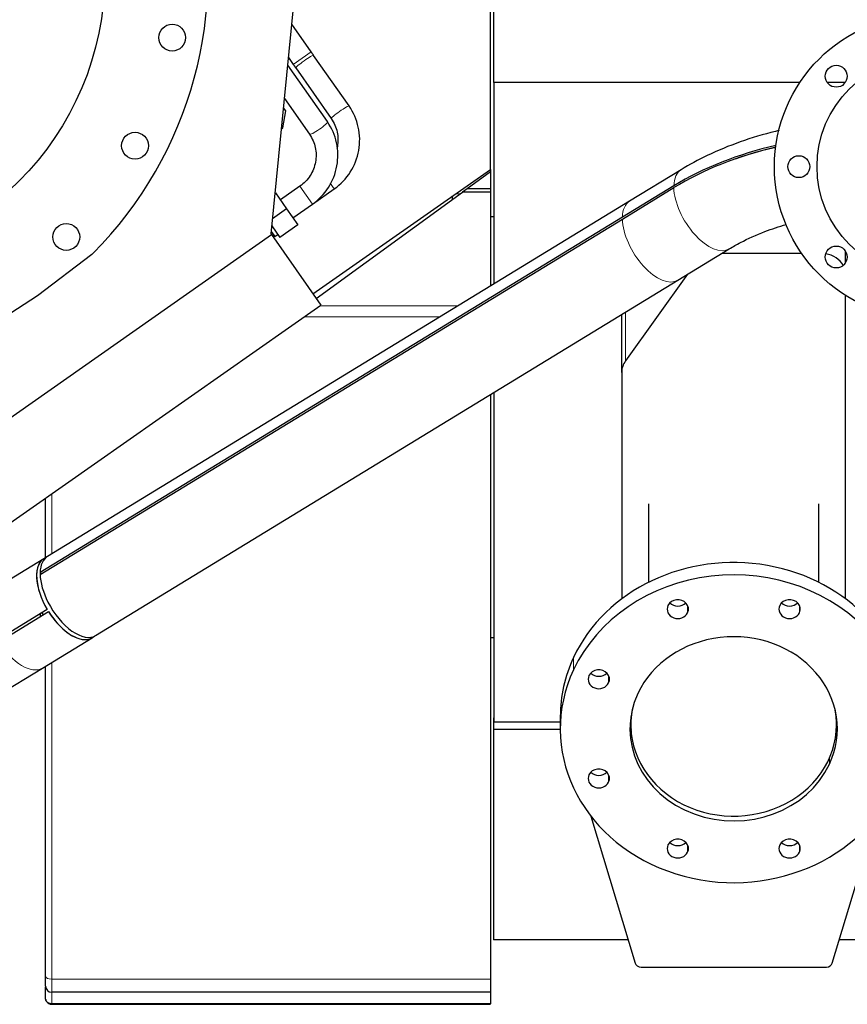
# Model space of a CAD drawing. Header units: inches. Extents: x 0 to 23760, y -13 to 16800.
# Tile 7 of 209: x 3591 to 4271, y 6137 to 6945. Entities that reach past the tile are written whole.
import ezdxf

# ---------------------------------------------------------------- set-up
doc = ezdxf.new("R2010")
doc.units = ezdxf.units.IN
doc.layers.add('254', color=7, linetype='Continuous', true_color=0xffffff)

msp = doc.modelspace()

# ---------------------------------------------------------------- linework, layer by layer
at = {"layer": '254', "color": 2, "linetype": 'Continuous', "lineweight": 25}
for p, q in [((3980.952, 6893.797), (3980.952, 7077.06)), ((3977.956, 6822.348), (3977.956, 7074.973)), ((3797.762, 6769.45), (3817.695, 6971.117)), ((3830.759, 6918.897), (3814.786, 6941.708)), ((3861.84, 6874.508), (3832.741, 6916.067)), ((3844.004, 6861.625), (3811.466, 6908.094)), ((3812.067, 6914.21), (3816.015, 6908.572)), ((3817.996, 6905.743), (3847.096, 6864.184)), ((4232.31, 6893.797), (3980.952, 6893.797)), ((3980.952, 6893.797), (3980.952, 6728.329)), ((4269.613, 6893.797), (4254.8, 6893.797)), ((3808.748, 6880.594), (3829.26, 6851.301)), ((3807.347, 6856.443), (3809.803, 6870.37)), ((3809.803, 6870.37), (3807.991, 6872.958)), ((3806.287, 6855.7), (3807.347, 6856.443)), ((3832.19, 6720.281), (3977.956, 6822.348)), ((3977.956, 6820.333), (3959.007, 6806.566)), ((3977.956, 6822.356), (3977.956, 6820.335)), ((3977.956, 6820.333), (3977.956, 6806.566)), ((4134.711, 6822.114), (4092.425, 6796.322)), ((3801.386, 6803.064), (3801.062, 6802.836)), ((3801.386, 6803.064), (3810.564, 6789.957)), ((3821.375, 6808.514), (3805.401, 6797.33)), ((3831.7, 6793.77), (3849.721, 6806.388)), ((3834.907, 6716.402), (3955.1, 6803.727)), ((3959.007, 6806.566), (3955.1, 6803.727)), ((3977.956, 6803.727), (3955.1, 6803.727)), ((3977.956, 6806.566), (3959.007, 6806.566)), ((3977.956, 6806.566), (3977.956, 6803.727)), ((3977.956, 6803.727), (3977.956, 6726.502)), ((4128.749, 6808.896), (4086.464, 6783.104)), ((4086.464, 6781.605), (4128.749, 6807.397)), ((4092.425, 6796.322), (3613.919, 6504.459)), ((3815.726, 6782.585), (3831.699, 6793.77)), ((3946.956, 6797.81), (3946.956, 6800.641)), ((3810.564, 6789.957), (3798.988, 6781.852)), ((3810.564, 6789.957), (3819.741, 6776.851)), ((4086.464, 6783.104), (3607.958, 6491.241)), ((3607.958, 6489.742), (4086.464, 6781.605)), ((3980.953, 6783.496), (3977.956, 6783.496)), ((3797.762, 6769.45), (3798.173, 6768.863)), ((3797.951, 6771.358), (3799.287, 6769.45)), ((3798.404, 6775.941), (3804.996, 6766.526)), ((3799.287, 6769.45), (3800.244, 6768.082)), ((3819.741, 6776.851), (3804.996, 6766.526)), ((3471.331, 6540.006), (3798.173, 6768.863)), ((3798.173, 6768.863), (3838.748, 6710.916)), ((3799.221, 6767.366), (3800.244, 6768.082)), ((3800.244, 6768.082), (3800.818, 6767.263)), ((3800.818, 6767.263), (3803.275, 6768.984)), ((4132.052, 6731.354), (4174.338, 6757.146)), ((4233.768, 6753.384), (4168.17, 6753.384)), ((4269.956, 6745.832), (4269.956, 6754.997)), ((3605.753, 6718.948), (3650.588, 6752.733)), ((3653.547, 6439.491), (4132.052, 6731.354)), ((4140.035, 6736.223), (4089.082, 6665.2)), ((3558.671, 6688.372), (3605.753, 6718.948)), ((4269.956, 6469.595), (4269.956, 6718.813)), ((3511.906, 6482.059), (3838.748, 6710.916)), ((4085.956, 6655.676), (4085.956, 6703.237)), ((4085.956, 6655.676), (4085.956, 6469.597)), ((3977.956, 6637.359), (3977.956, 6157.263)), ((3980.952, 6639.184), (3980.952, 6368.686)), ((3612.456, 6503.503), (3612.456, 6552.46)), ((4107.956, 6547.61), (4107.956, 6483.165)), ((4247.956, 6483.165), (4247.956, 6547.61)), ((3610.978, 6502.665), (3570.163, 6477.77)), ((3613.1, 6503.901), (3611.004, 6502.622)), ((3607.958, 6491.241), (3607.992, 6491.217)), ((3607.992, 6491.217), (3609.087, 6490.43)), ((3613.777, 6460.974), (3572.962, 6436.079)), ((3574.004, 6434.372), (3614.818, 6459.267)), ((3607.956, 6457.423), (3607.956, 6457.042)), ((3607.956, 6457.042), (3607.956, 6455.081)), ((3613.777, 6460.974), (3613.799, 6460.987)), ((3614.84, 6459.28), (3614.818, 6459.267)), ((3609.79, 6412.802), (3650.605, 6437.697)), ((3650.579, 6437.739), (3652.675, 6439.018)), ((3980.967, 6437.66), (3977.956, 6437.66)), ((3612.456, 6159.572), (3612.456, 6414.427)), ((3525.769, 6361.553), (3609.79, 6412.802)), ((4035.456, 6373.069), (4035.456, 6362.91)), ((4093.456, 6372.919), (4093.456, 6366.142)), ((4262.456, 6366.142), (4262.456, 6372.919)), ((3980.456, 6371.874), (3980.456, 6362.449)), ((3980.972, 6371.874), (3980.456, 6371.874)), ((3980.952, 6368.686), (4035.458, 6368.686)), ((3980.456, 6362.449), (3980.456, 6189.5)), ((4035.471, 6362.449), (3980.456, 6362.449)), ((4060.572, 6291.245), (4096.964, 6170.547)), ((4258.947, 6170.547), (4295.339, 6291.245)), ((4091.261, 6189.5), (3980.456, 6189.5)), ((5357.456, 6189.5), (4264.677, 6189.5)), ((4101.794, 6167.258), (4254.117, 6167.258)), ((3977.956, 6157.263), (3977.956, 6146.5)), ((3612.456, 6141.655), (3612.456, 6150.654)), ((3977.956, 6146.5), (3617.456, 6146.5)), ((3977.956, 6146.5), (3977.956, 6137.025)), ((3977.956, 6137.025), (3617.456, 6137.025)), ((3617.456, 6136.634), (3977.956, 6136.634))]:
    msp.add_line(p, q, dxfattribs=at)
at = {"layer": '254', "color": 110, "linetype": 'Continuous', "lineweight": 13}
for p, q in [((3816.015, 6908.572), (3830.759, 6918.897)), ((3846.336, 6811.223), (3849.721, 6806.388)), ((3831.699, 6793.77), (3821.375, 6808.514)), ((3953.076, 6802.257), (3949.262, 6802.257)), ((3951.554, 6710.399), (3838.009, 6710.399)), ((4089.082, 6665.2), (4089.082, 6705.144)), ((3936.415, 6701.165), (3824.822, 6701.165)), ((3617.456, 6555.964), (3617.456, 6506.616)), ((4140.117, 6464.219), (4140.117, 6458.279)), ((4231.961, 6464.219), (4231.961, 6458.279)), ((4046.303, 6421.44), (4046.303, 6411.281)), ((3617.456, 6417.472), (3617.456, 6157.263)), ((4075.174, 6406.614), (4075.174, 6400.673)), ((4256.716, 6338.991), (4256.716, 6333.973)), ((4075.174, 6325.147), (4075.174, 6319.207)), ((4140.117, 6267.541), (4140.117, 6261.601)), ((4231.961, 6267.541), (4231.961, 6261.601)), ((3977.956, 6157.263), (3617.456, 6157.263)), ((3617.456, 6146.5), (3617.456, 6137.025)), ((3617.456, 6137.025), (3617.456, 6136.634))]:
    msp.add_line(p, q, dxfattribs=at)
at = {"layer": '254', "color": 2, "linetype": 'Continuous', "lineweight": 25}
for centre, radius in [((3421.062, 6982.715), 240), ((4336.456, 6824.66), 125), ((3716.504, 6930.62), 11), ((4336.456, 6824.66), 90), ((4262.209, 6898.906), 9), ((3685.946, 6841.873), 11), ((4231.456, 6824.66), 9), ((3629.459, 6766.913), 11), ((4262.209, 6750.414), 9)]:
    msp.add_circle(centre, radius, dxfattribs=at)
for centre, radius, start, end in [((3421.062, 6982.715), 325, 315.143056, 14.43617), ((3645.774, 6759.122), 8, 307, 315.143056), ((3617.456, 6151.5), 5, 180, 270)]:
    msp.add_arc(centre, radius, start, end, dxfattribs=at)
at = {"layer": '254', "color": 110, "linetype": 'Continuous', "lineweight": 13}
for centre, major_axis, ratio, start_param, end_param in [((3825.368, 6910.905), (-7.372, -5.162), 0.0863439, 3.1415927, 6.2831853), ((3854.468, 6869.346), (-7.372, -5.162), 0.0863439, 3.1474831, 6.2831853), ((3836.632, 6856.463), (7.372, 5.162), 0.1534605, 3.1415927, 6.2831853), ((4154.524, 6789.63), (19.814, -32.484), 0.5079153, 3.1410558, 3.8096847), ((4154.524, 6789.63), (19.814, -32.484), 0.5079153, 3.8622532, 6.2799938), ((4112.239, 6763.838), (19.814, -32.484), 0.5079153, 3.1415867, 3.8096847), ((4112.239, 6763.838), (19.814, -32.484), 0.5079153, 3.8622532, 6.2831793), ((3589.976, 6445.286), (19.814, -32.484), 0.5079153, 4.7386732, 6.2831853), ((3617.456, 6159.572), (5, 0), 0.4617486, 3.1415927, 4.712389)]:
    msp.add_ellipse(centre, major_axis=major_axis, ratio=ratio, start_param=start_param, end_param=end_param, dxfattribs=at)
at = {"layer": '254', "color": 2, "linetype": 'Continuous', "lineweight": 25}
for centre, major_axis, ratio, start_param, end_param in [((4290.05, 6693.02), (238.037, 0), 0.6619508, 1.9019047, 2.3153306), ((4290.05, 6691.52), (-238.037, 0), 0.6619508, 5.0444164, 5.4569233), ((4290.05, 6693.02), (-236.036, 0), 0.6619508, 5.0472782, 5.2020133), ((4249.956, 6735.643), (20, 0), 0.8870108, 0.4558255, 1.3867923), ((4105.956, 6655.676), (20, 0), 0.8870108, 2.5748634, 3.1415927), ((3630.791, 6470.181), (19.788, -32.441), 0.5079153, 3.1415927, 4.6860702), ((3630.791, 6470.181), (19.814, -32.484), 0.5079153, 3.0903342, 4.6861047), ((3633.733, 6471.975), (19.814, -32.484), 0.5079153, 3.1415867, 3.8096847), ((4177.956, 6373.069), (142.5, 0), 0.8870108, 0.0000491, 2.7488936), ((4177.956, 6362.91), (142.5, 0), 0.8870108, 5.8904862, 9.0320789), ((3633.733, 6471.975), (19.814, -32.484), 0.5079153, 3.8622532, 4.5593873), ((3633.733, 6471.975), (19.788, -32.441), 0.5079153, 3.8096501, 3.8622878), ((4132.033, 6461.249), (8.75, 0), 0.8870108, 5.8904862, 9.0320789), ((4223.878, 6461.249), (8.75, 0), 0.8870108, 5.8904862, 9.0320789), ((3633.733, 6471.975), (19.814, -32.484), 0.5079153, 4.5593873, 6.2831552), ((4132.033, 6461.249), (8.75, 0), 0.8870108, 2.7488936, 5.8904862), ((4132.033, 6471.408), (8.75, 0), 0.8870108, 3.8550287, 5.5697493), ((4223.878, 6461.249), (8.75, 0), 0.8870108, 2.7488936, 5.8904862), ((4223.878, 6471.408), (8.75, 0), 0.8870108, 3.8550287, 5.5697493), ((3677.956, 6457.042), (70, 0), 0.707107, 3.1415927, 3.1806662), ((3677.956, 6457.042), (70, 0), 0.707107, 3.1416908, 3.1806662), ((3626.379, 6467.489), (19.788, -32.441), 0.5079153, 4.6860702, 4.7387078), ((3630.791, 6470.181), (19.814, -32.484), 0.5079153, 4.7386732, 5.4067653), ((3630.791, 6470.181), (-19.788, 32.441), 0.5079153, 1.5971152, 3.1415927), ((3630.791, 6470.181), (19.814, -32.484), 0.5079153, 5.4067653, 6.3480161), ((4177.956, 6362.91), (85.25, 0), 0.8870108, 5.8904862, 9.0320789), ((4177.956, 6373.069), (142.5, 0), 0.8870108, 2.7488936, 3.1415927), ((4177.956, 6362.91), (142.5, 0), 0.8870108, 2.7488936, 5.8904862), ((4067.09, 6403.644), (8.75, 0), 0.8870108, 2.7488936, 5.8904862), ((4067.09, 6403.644), (8.75, 0), 0.8870108, 5.8904862, 9.0320789), ((4067.09, 6413.802), (8.75, 0), 0.8870108, 3.8550287, 5.5697493), ((4177.956, 6362.91), (85.25, 0), 0.8870108, 2.7488936, 5.8904862), ((4177.956, 6366.142), (84.5, 0), 0.8870108, 2.9553551, 6.2831853), ((4177.956, 6366.142), (84.5, 0), 0.8870108, 0, 0.1863357), ((4177.956, 6373.069), (85.25, 0), 0.8870108, 3.2088424, 3.2835043), ((4177.956, 6373.069), (85.25, 0), 0.8870108, 6.1413228, 6.2159847), ((4067.09, 6322.177), (8.75, 0), 0.8870108, 2.7488936, 5.8904862), ((4067.09, 6322.177), (8.75, 0), 0.8870108, 5.8904862, 9.0320789), ((4067.09, 6332.335), (8.75, 0), 0.8870108, 3.8550287, 5.5697493), ((4132.033, 6264.571), (8.75, 0), 0.8870108, 5.8904862, 9.0320789), ((4132.033, 6274.73), (8.75, 0), 0.8870108, 3.8550287, 5.5697493), ((4223.878, 6264.571), (8.75, 0), 0.8870108, 5.8904862, 9.0320789), ((4223.878, 6274.73), (8.75, 0), 0.8870108, 3.8550287, 5.5697493), ((4132.033, 6264.571), (8.75, 0), 0.8870108, 2.7488936, 5.8904862), ((4223.878, 6264.571), (8.75, 0), 0.8870108, 2.7488936, 5.8904862), ((4101.794, 6171.693), (5, 0), 0.8870108, 3.4029186, 4.712389), ((4254.117, 6171.693), (5, 0), 0.8870108, 4.712389, 6.0218593), ((3617.456, 6141.634), (-5, 0), 0.9999996, 0.1485075, 0.3245738), ((3617.456, 6141.634), (-5, 0), 0.9999996, 0.624569, 1.5714451)]:
    msp.add_ellipse(centre, major_axis=major_axis, ratio=ratio, start_param=start_param, end_param=end_param, dxfattribs=at)
for points in [[(3832.738, 6916.071), (3830.759, 6918.897)], [(3816.015, 6908.572), (3817.999, 6905.739)]]:
    msp.add_open_spline(points, degree=1, dxfattribs=at)
for points, knots in [([(3849.721, 6806.388), (3855.128, 6810.323), (3863.84, 6819.41), (3871.146, 6837.758), (3870.617, 6857.48), (3865.564, 6868.978), (3861.837, 6874.512)], [0, 0, 0, 0, 0.2490454, 0.4999108, 0.7508226, 1, 1, 1, 1]), ([(3831.699, 6793.77), (3837.102, 6797.7), (3845.819, 6806.768), (3853.17, 6825.053), (3852.713, 6844.686), (3847.709, 6856.119), (3844.009, 6861.619)], [0, 0, 0, 0, 0.2489052, 0.4997418, 0.7507117, 1, 1, 1, 1]), ([(3847.099, 6864.18), (3849.535, 6860.667), (3852.801, 6853.414), (3852.953, 6844.529), (3852.017, 6839.999), (3851.888, 6839.453)], [0, 0, 0, 0, 0.4703331, 0.9356557, 1, 1, 1, 1]), ([(3829.255, 6851.307), (3831.666, 6847.833), (3834.889, 6840.649), (3835.049, 6828.289), (3830.496, 6816.712), (3824.892, 6811), (3821.375, 6808.514)], [0, 0, 0, 0, 0.2510977, 0.4995993, 0.7483114, 1, 1, 1, 1]), ([(4215.452, 6854.31), (4214.388, 6854.063), (4203.424, 6851.465), (4183.034, 6845.434), (4157.096, 6834.712), (4141.587, 6826.299), (4134.711, 6822.114)], [0, 0, 0, 0, 0.0361268, 0.3731843, 0.7114651, 1, 1, 1, 1]), ([(4174.338, 6757.146), (4177.29, 6758.949), (4186.378, 6764.088), (4201.856, 6771.065), (4215.065, 6775.464), (4221.074, 6777.186)], [0, 0, 0, 0, 0.2210816, 0.65615, 1, 1, 1, 1]), ([(3612.456, 6151.5), (3612.456, 6151.501), (3612.456, 6151.513), (3612.456, 6151.558), (3612.456, 6151.628), (3612.456, 6151.8), (3612.456, 6151.96), (3612.456, 6152.098), (3612.456, 6152.171), (3612.456, 6152.25), (3612.456, 6152.305), (3612.456, 6152.333), (3612.456, 6152.476), (3612.456, 6152.602), (3612.456, 6152.873), (3612.456, 6153.164), (3612.456, 6153.661), (3612.456, 6154.033), (3612.456, 6154.327), (3612.456, 6154.478), (3612.456, 6154.635), (3612.456, 6154.741), (3612.456, 6154.794), (3612.456, 6155.065), (3612.456, 6155.513), (3612.456, 6156.233), (3612.456, 6156.998), (3612.456, 6157.538), (3612.456, 6157.956), (3612.456, 6158.167), (3612.456, 6158.383), (3612.456, 6158.528), (3612.456, 6158.601), (3612.456, 6158.968), (3612.456, 6159.267), (3612.456, 6159.572)], [0, 0, 0, 0, 0.0588946, 0.0588946, 0.121635, 0.1843753, 0.2471157, 0.2471157, 0.2784859, 0.2941709, 0.2941709, 0.309856, 0.309856, 0.3725964, 0.3725964, 0.4353368, 0.4980771, 0.5608175, 0.5608175, 0.5921877, 0.6078727, 0.6078727, 0.6235578, 0.6235578, 0.6862982, 0.7490386, 0.8117789, 0.8745193, 0.8745193, 0.9058895, 0.9215745, 0.9215745, 0.9372596, 0.9372596, 1, 1, 1, 1]), ([(3617.456, 6137.025), (3617.279, 6137.025), (3617.104, 6137.032), (3616.757, 6137.063), (3616.586, 6137.086), (3616.246, 6137.147), (3616.078, 6137.185), (3615.745, 6137.277), (3615.583, 6137.33), (3615.269, 6137.449), (3615.116, 6137.515), (3614.821, 6137.66), (3614.678, 6137.74), (3614.4, 6137.912), (3614.269, 6138.004), (3614.019, 6138.197), (3613.9, 6138.299), (3613.676, 6138.512), (3613.571, 6138.625), (3613.447, 6138.771), (3613.422, 6138.801), (3613.375, 6138.86), (3613.304, 6138.951), (3613.239, 6139.043), (3613.112, 6139.229), (3613.036, 6139.357), (3612.897, 6139.62), (3612.835, 6139.755), (3612.765, 6139.927), (3612.752, 6139.962), (3612.726, 6140.032), (3612.714, 6140.068), (3612.677, 6140.174), (3612.655, 6140.245), (3612.594, 6140.46), (3612.561, 6140.604), (3612.508, 6140.898), (3612.488, 6141.047), (3612.468, 6141.273), (3612.461, 6141.386), (3612.457, 6141.52), (3612.456, 6141.578), (3612.456, 6141.616), (3612.456, 6141.636), (3612.456, 6141.655)], [0, 0, 0, 0, 0.0625, 0.0625, 0.125, 0.125, 0.1875, 0.1875, 0.25, 0.25, 0.3125, 0.3125, 0.375, 0.375, 0.4375, 0.4375, 0.5, 0.5, 0.5625, 0.5625, 0.578125, 0.578125, 0.59375, 0.625, 0.625, 0.6875, 0.6875, 0.75, 0.75, 0.765625, 0.765625, 0.78125, 0.78125, 0.8125, 0.8125, 0.875, 0.875, 0.9375, 0.9375, 0.96875, 0.984375, 0.9921875, 0.9921875, 1, 1, 1, 1])]:
    msp.add_open_spline(points, degree=3, knots=knots, dxfattribs=at)
at = {"layer": '254', "color": 110, "linetype": 'Continuous', "lineweight": 13}
msp.add_open_spline([(3617.456, 6157.263), (3617.456, 6156.856), (3617.456, 6156.457), (3617.456, 6155.969), (3617.456, 6155.871), (3617.456, 6155.678), (3617.456, 6155.39), (3617.456, 6155.108), (3617.456, 6154.552), (3617.456, 6153.831), (3617.456, 6152.811), (3617.456, 6152.171), (3617.456, 6151.552), (3617.456, 6151.253), (3617.456, 6150.893), (3617.456, 6150.821), (3617.456, 6150.68), (3617.456, 6150.471), (3617.456, 6150.27), (3617.456, 6149.878), (3617.456, 6149.382), (3617.456, 6148.719), (3617.456, 6148.33), (3617.456, 6147.969), (3617.456, 6147.802), (3617.456, 6147.63), (3617.456, 6147.611), (3617.456, 6147.574), (3617.456, 6147.518), (3617.456, 6147.394), (3617.456, 6147.297), (3617.456, 6147.114), (3617.456, 6146.9), (3617.456, 6146.67), (3617.456, 6146.577), (3617.456, 6146.516), (3617.456, 6146.5), (3617.456, 6146.5)], degree=3, knots=[0, 0, 0, 0, 0.0625733, 0.0625733, 0.0782167, 0.0782167, 0.09386, 0.1251467, 0.1251467, 0.18772, 0.2502934, 0.3128667, 0.3128667, 0.37544, 0.37544, 0.3910834, 0.3910834, 0.4067267, 0.4380134, 0.4380134, 0.5005867, 0.56316, 0.6257334, 0.6257334, 0.6883067, 0.6883067, 0.6961284, 0.6961284, 0.70395, 0.7195934, 0.7508801, 0.7508801, 0.8134534, 0.8760267, 0.9386001, 0.9386001, 1, 1, 1, 1], dxfattribs=at)

doc.saveas('drawing.dxf')
